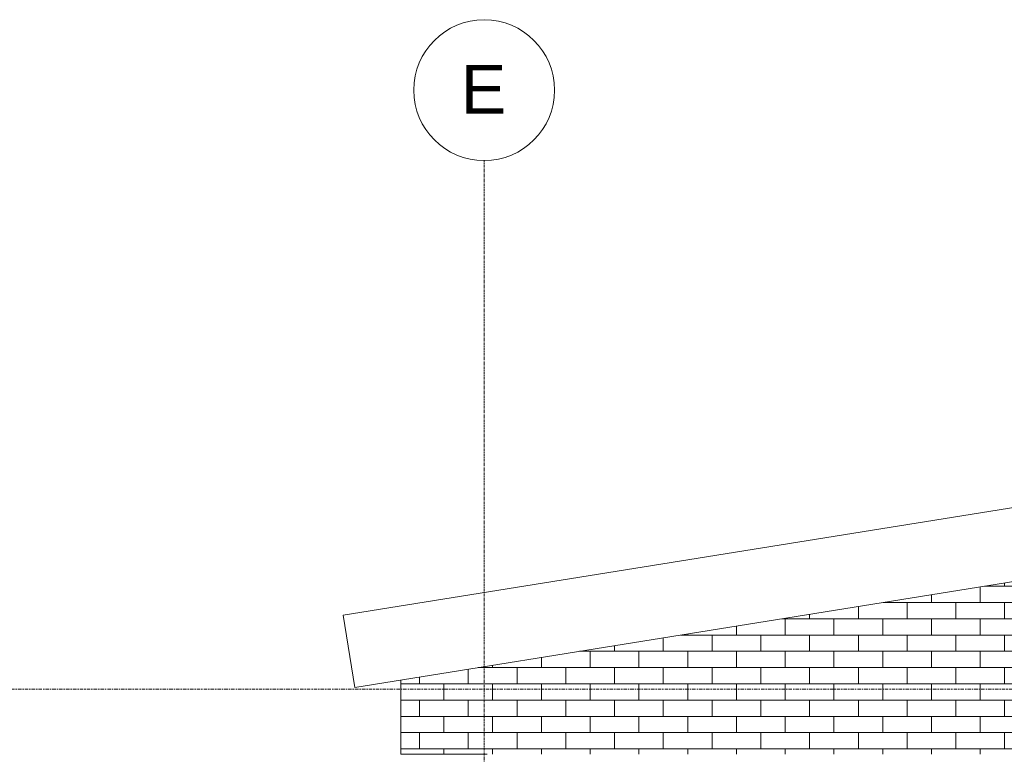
# Model space of a CAD drawing. Header units: millimetres. Extents: x -18075 to 21287, y -2450 to 10088.
# Tile 36 of 47: x -5006 to -463, y 6700 to 10088. Entities that reach past the tile are written whole.
import ezdxf

# ---------------------------------------------------------------- set-up
doc = ezdxf.new("R2010")
doc.units = ezdxf.units.MM
doc.linetypes.add('Centre', pattern=[31.75, 6.35, -4.7625, 15.875, -4.7625])
doc.linetypes.add('Grid Line', pattern=[22.225, 12.7, -3.175, 3.175, -3.175])
for name, color, linetype, lineweight in [('A-FLOR-LEVL', 51, 'Continuous', 9), ('A-ROOF', 132, 'Continuous', 18), ('A-WALL', 113, 'Continuous', 18), ('A-WALL-PATT', 111, 'Continuous', 18), ('S-GRID', 1, 'Continuous', 18), ('S-GRID-IDEN', 1, 'Continuous', 9)]:
    doc.layers.add(name, color=color, linetype=linetype, lineweight=lineweight)
doc.styles.add('Arial_1', font='arial.ttf', dxfattribs={"height": 225})
pattern_1 = [(0, (-3048.71, 3500), (0, 75), []), (90, (-3048.71, 3500), (-112.5, 75), [75, -75])]

# ---------------------------------------------------------------- blocks, each defined once
blk = doc.blocks.new('Grid - M_Grid Head - Circle-24584-East')
at = {"layer": 'S-GRID-IDEN'}
blk.add_circle((6137.3, 9763.4), 325, dxfattribs=at)

msp = doc.modelspace()

# ---------------------------------------------------------------- hatches: boundary and pattern name
at = {"layer": 'A-WALL-PATT'}
h = msp.add_hatch(dxfattribs=at)
h.set_pattern_fill('FP_6', color=256, style=0, pattern_type=2)
h.set_pattern_definition(pattern_1)
h.paths.add_polyline_path([(-62.7, 3500), (-12.7, 3500), (-12.7, 7562), (-2849.7, 7106.5), (-2849.7, 6700), (-62.7, 6700), (-62.7, 3819.2)], flags=0)
h = msp.add_hatch(dxfattribs=at)
h.set_pattern_fill('FP_6', color=256, style=0, pattern_type=2)
h.set_pattern_definition(pattern_1)
h.paths.add_polyline_path([(-3247.7, 6700), (-2849.7, 6700), (-2849.7, 7106.5), (-3247.7, 7042.6), (-3247.7, 7008.6)], flags=0)

# ---------------------------------------------------------------- linework, layer by layer
at = {"layer": 'A-FLOR-LEVL', "linetype": 'Centre'}
msp.add_line((-18074.7, 7000), (15403.3, 7000), dxfattribs=at)
at = {"layer": 'A-ROOF'}
for p, q in [((-3512.7, 7342.3), (3363.2, 8446.5)), ((3337.3, 8100), (-3459.1, 7008.6)), ((-3512.7, 7342.3), (-3459.1, 7008.6))]:
    msp.add_line(p, q, dxfattribs=at)
at = {"layer": 'A-WALL'}
for p, q in [((-3247.7, 6700), (-3247.7, 7042.6)), ((-2849.7, 6700), (-3247.7, 6700))]:
    msp.add_line(p, q, dxfattribs=at)
at = {"layer": 'S-GRID', "linetype": 'Grid Line', "lineweight": 9}
msp.add_line((-2862.7, -2304.8), (-2862.7, 9438.4), dxfattribs=at)

# ---------------------------------------------------------------- block references
at = {"layer": 'S-GRID-IDEN'}
msp.add_blockref('Grid - M_Grid Head - Circle-24584-East', (-9000, 0), dxfattribs=at)

# ---------------------------------------------------------------- texts
at = {"layer": 'S-GRID-IDEN', "insert": (-2970.3, 9879.7), "char_height": 225, "width": 256.54, "attachment_point": 1, "style": 'Arial_1'}
msp.add_mtext('E', dxfattribs=at)

doc.saveas('drawing.dxf')
